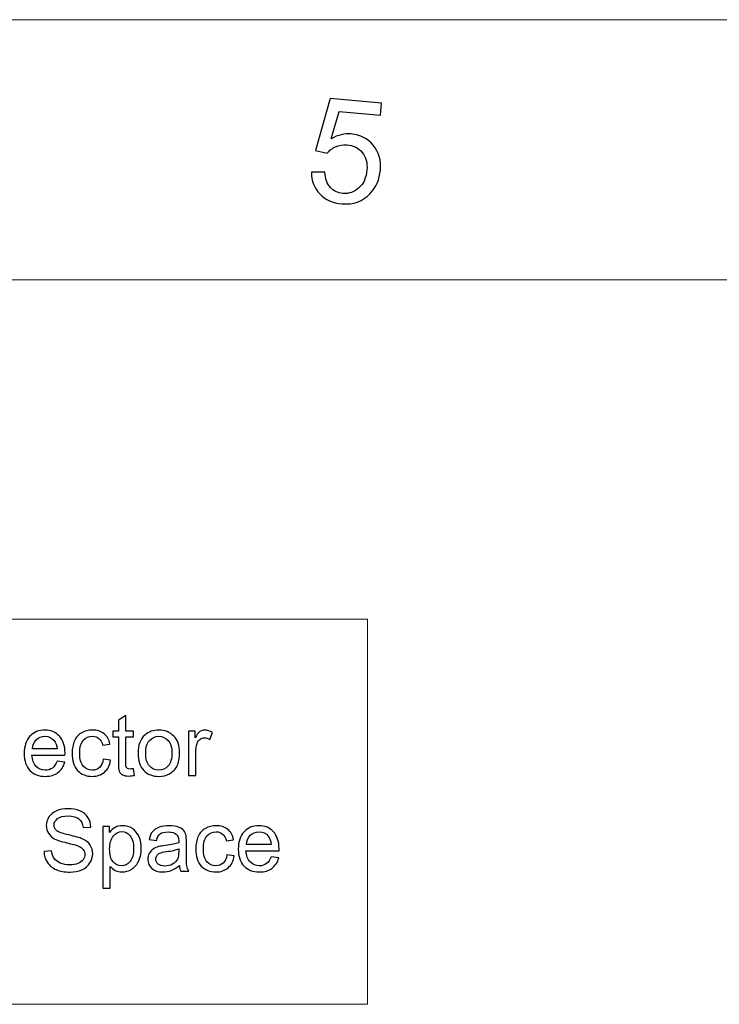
# Model space of a CAD drawing. Header units: millimetres. Extents: x -371 to 373, y -280 to 256.
# Tile 68 of 103: x -67 to -22, y 192 to 256. Entities that reach past the tile are written whole.
import ezdxf
from ezdxf.lldxf.tags import DXFTag

# ---------------------------------------------------------------- set-up
doc = ezdxf.new("R2010")
doc.units = ezdxf.units.MM
doc.header["$MEASUREMENT"] = 0
doc.layers.add('layer 1', color=7, linetype='Continuous')
tags = doc.linetypes.add('New Line2', pattern=[1, 0.5, -0.5]).pattern_tags.tags
tags[6:7] = [DXFTag(74, 4), DXFTag(75, 0), DXFTag(340, '0'), DXFTag(46, 1.0), DXFTag(50, 0.0), DXFTag(44, 0.0), DXFTag(45, 0.0)]
tags[4:5] = [DXFTag(74, 4), DXFTag(75, 0), DXFTag(340, '0'), DXFTag(46, 1.0), DXFTag(50, 0.0), DXFTag(44, 0.0), DXFTag(45, 0.0)]
tags = doc.linetypes.add('New Line3', pattern=[1, 0.5, -0.5]).pattern_tags.tags
tags[6:7] = [DXFTag(74, 4), DXFTag(75, 0), DXFTag(340, '0'), DXFTag(46, 1.0), DXFTag(50, 0.0), DXFTag(44, 0.0), DXFTag(45, 0.0)]
tags[4:5] = [DXFTag(74, 4), DXFTag(75, 0), DXFTag(340, '0'), DXFTag(46, 1.0), DXFTag(50, 0.0), DXFTag(44, 0.0), DXFTag(45, 0.0)]
tags = doc.linetypes.add('New Line4', pattern=[1, 0.5, -0.5]).pattern_tags.tags
tags[6:7] = [DXFTag(74, 4), DXFTag(75, 0), DXFTag(340, '0'), DXFTag(46, 1.0), DXFTag(50, 0.0), DXFTag(44, 0.0), DXFTag(45, 0.0)]
tags[4:5] = [DXFTag(74, 4), DXFTag(75, 0), DXFTag(340, '0'), DXFTag(46, 1.0), DXFTag(50, 0.0), DXFTag(44, 0.0), DXFTag(45, 0.0)]

msp = doc.modelspace()

# ---------------------------------------------------------------- linework, layer by layer
at = {"layer": 'layer 1', "color": 1, "lineweight": 5}
msp.add_open_spline([(-370.7019, 255.9945), (-370.7019, 255.9945), (372.7678, 255.9945), (372.7678, 255.9945)], degree=3, dxfattribs=at)
msp.add_open_spline([(-370.7019, 255.9945), (-370.7019, 255.9945), (372.7678, 255.9945), (372.7678, 255.9945)], degree=3, dxfattribs=at)
msp.add_open_spline([(-370.7019, 255.9945), (-370.7019, 255.9945), (372.7678, 255.9945), (372.7678, 255.9945)], degree=3, dxfattribs=at)
at = {"layer": 'layer 1', "color": 1}
msp.add_open_spline([(-48.1902, 246.0974), (-48.1902, 246.0974), (-47.3207, 246.0943), (-47.3207, 246.0943), (-47.3207, 246.0943), (-47.2937, 245.6687), (-47.1733, 245.3402), (-46.9589, 245.1086), (-46.9589, 245.1086), (-46.7446, 244.8771), (-46.4725, 244.7457), (-46.1439, 244.7175), (-46.1439, 244.7175), (-45.748, 244.6831), (-45.4008, 244.8021), (-45.1004, 245.0773), (-45.1004, 245.0773), (-44.7998, 245.3509), (-44.6294, 245.7344), (-44.5855, 246.2272), (-44.5855, 246.2272), (-44.5451, 246.6967), (-44.6452, 247.0783), (-44.8844, 247.3724), (-44.8844, 247.3724), (-45.1238, 247.6666), (-45.4555, 247.831), (-45.8827, 247.8682), (-45.8827, 247.8682), (-46.147, 247.8919), (-46.391, 247.853), (-46.6149, 247.7512), (-46.6149, 247.7512), (-46.8388, 247.6496), (-47.0201, 247.5086), (-47.1578, 247.327), (-47.1578, 247.327), (-47.1578, 247.327), (-47.9212, 247.4945), (-47.9212, 247.4945), (-47.9212, 247.4945), (-47.9212, 247.4945), (-46.9716, 250.8754), (-46.9716, 250.8754), (-46.9716, 250.8754), (-46.9716, 250.8754), (-43.6438, 250.5846), (-43.6438, 250.5846), (-43.6438, 250.5846), (-43.6438, 250.5846), (-43.7126, 249.7992), (-43.7126, 249.7992), (-43.7126, 249.7992), (-43.7126, 249.7992), (-46.3833, 250.0336), (-46.3833, 250.0336), (-46.3833, 250.0336), (-46.3833, 250.0336), (-46.9011, 248.2659), (-46.9011, 248.2659), (-46.9011, 248.2659), (-46.4739, 248.5115), (-46.0407, 248.6147), (-45.5996, 248.5755), (-45.5996, 248.5755), (-45.0161, 248.5242), (-44.5403, 248.2783), (-44.1742, 247.8389), (-44.1742, 247.8389), (-43.8082, 247.399), (-43.6514, 246.8611), (-43.7081, 246.224), (-43.7081, 246.224), (-43.7611, 245.6188), (-43.9833, 245.1117), (-44.3745, 244.7003), (-44.3745, 244.7003), (-44.8514, 244.1966), (-45.4603, 243.9772), (-46.2034, 244.0415), (-46.2034, 244.0415), (-46.812, 244.0948), (-47.2937, 244.3089), (-47.649, 244.6831), (-47.649, 244.6831), (-48.0041, 245.0585), (-48.184, 245.5294), (-48.1902, 246.0974)], degree=3, knots=[0, 0, 0, 0, 0.0434783, 0.0434783, 0.0434783, 0.0434783, 0.0869565, 0.0869565, 0.0869565, 0.0869565, 0.1304348, 0.1304348, 0.1304348, 0.1304348, 0.173913, 0.173913, 0.173913, 0.173913, 0.2173913, 0.2173913, 0.2173913, 0.2173913, 0.2608696, 0.2608696, 0.2608696, 0.2608696, 0.3043478, 0.3043478, 0.3043478, 0.3043478, 0.3478261, 0.3478261, 0.3478261, 0.3478261, 0.3913043, 0.3913043, 0.3913043, 0.3913043, 0.4347826, 0.4347826, 0.4347826, 0.4347826, 0.4782609, 0.4782609, 0.4782609, 0.4782609, 0.5217391, 0.5217391, 0.5217391, 0.5217391, 0.5652174, 0.5652174, 0.5652174, 0.5652174, 0.6086957, 0.6086957, 0.6086957, 0.6086957, 0.6521739, 0.6521739, 0.6521739, 0.6521739, 0.6956522, 0.6956522, 0.6956522, 0.6956522, 0.7391304, 0.7391304, 0.7391304, 0.7391304, 0.7826087, 0.7826087, 0.7826087, 0.7826087, 0.826087, 0.826087, 0.826087, 0.826087, 0.8695652, 0.8695652, 0.8695652, 0.8695652, 0.9130435, 0.9130435, 0.9130435, 0.9130435, 1, 1, 1, 1], dxfattribs=at)
msp.add_open_spline([(-48.1902, 246.0974), (-48.1902, 246.0974), (-47.3207, 246.0943), (-47.3207, 246.0943), (-47.3207, 246.0943), (-47.2937, 245.6687), (-47.1733, 245.3402), (-46.9589, 245.1086), (-46.9589, 245.1086), (-46.7446, 244.8771), (-46.4725, 244.7457), (-46.1439, 244.7175), (-46.1439, 244.7175), (-45.748, 244.6831), (-45.4008, 244.8021), (-45.1004, 245.0773), (-45.1004, 245.0773), (-44.7998, 245.3509), (-44.6294, 245.7344), (-44.5855, 246.2272), (-44.5855, 246.2272), (-44.5451, 246.6967), (-44.6452, 247.0783), (-44.8844, 247.3724), (-44.8844, 247.3724), (-45.1238, 247.6666), (-45.4555, 247.831), (-45.8827, 247.8682), (-45.8827, 247.8682), (-46.147, 247.8919), (-46.391, 247.853), (-46.6149, 247.7512), (-46.6149, 247.7512), (-46.8388, 247.6496), (-47.0201, 247.5086), (-47.1578, 247.327), (-47.1578, 247.327), (-47.1578, 247.327), (-47.9212, 247.4945), (-47.9212, 247.4945), (-47.9212, 247.4945), (-47.9212, 247.4945), (-46.9716, 250.8754), (-46.9716, 250.8754), (-46.9716, 250.8754), (-46.9716, 250.8754), (-43.6438, 250.5846), (-43.6438, 250.5846), (-43.6438, 250.5846), (-43.6438, 250.5846), (-43.7126, 249.7992), (-43.7126, 249.7992), (-43.7126, 249.7992), (-43.7126, 249.7992), (-46.3833, 250.0336), (-46.3833, 250.0336), (-46.3833, 250.0336), (-46.3833, 250.0336), (-46.9011, 248.2659), (-46.9011, 248.2659), (-46.9011, 248.2659), (-46.4739, 248.5115), (-46.0407, 248.6147), (-45.5996, 248.5755), (-45.5996, 248.5755), (-45.0161, 248.5242), (-44.5403, 248.2783), (-44.1742, 247.8389), (-44.1742, 247.8389), (-43.8082, 247.399), (-43.6514, 246.8611), (-43.7081, 246.224), (-43.7081, 246.224), (-43.7611, 245.6188), (-43.9833, 245.1117), (-44.3745, 244.7003), (-44.3745, 244.7003), (-44.8514, 244.1966), (-45.4603, 243.9772), (-46.2034, 244.0415), (-46.2034, 244.0415), (-46.812, 244.0948), (-47.2937, 244.3089), (-47.649, 244.6831), (-47.649, 244.6831), (-48.0041, 245.0585), (-48.184, 245.5294), (-48.1902, 246.0974)], degree=3, knots=[0, 0, 0, 0, 0.0434783, 0.0434783, 0.0434783, 0.0434783, 0.0869565, 0.0869565, 0.0869565, 0.0869565, 0.1304348, 0.1304348, 0.1304348, 0.1304348, 0.173913, 0.173913, 0.173913, 0.173913, 0.2173913, 0.2173913, 0.2173913, 0.2173913, 0.2608696, 0.2608696, 0.2608696, 0.2608696, 0.3043478, 0.3043478, 0.3043478, 0.3043478, 0.3478261, 0.3478261, 0.3478261, 0.3478261, 0.3913043, 0.3913043, 0.3913043, 0.3913043, 0.4347826, 0.4347826, 0.4347826, 0.4347826, 0.4782609, 0.4782609, 0.4782609, 0.4782609, 0.5217391, 0.5217391, 0.5217391, 0.5217391, 0.5652174, 0.5652174, 0.5652174, 0.5652174, 0.6086957, 0.6086957, 0.6086957, 0.6086957, 0.6521739, 0.6521739, 0.6521739, 0.6521739, 0.6956522, 0.6956522, 0.6956522, 0.6956522, 0.7391304, 0.7391304, 0.7391304, 0.7391304, 0.7826087, 0.7826087, 0.7826087, 0.7826087, 0.826087, 0.826087, 0.826087, 0.826087, 0.8695652, 0.8695652, 0.8695652, 0.8695652, 0.9130435, 0.9130435, 0.9130435, 0.9130435, 1, 1, 1, 1], dxfattribs=at)
msp.add_open_spline([(-48.1902, 246.0974), (-48.1902, 246.0974), (-47.3207, 246.0943), (-47.3207, 246.0943), (-47.3207, 246.0943), (-47.2937, 245.6687), (-47.1733, 245.3402), (-46.9589, 245.1086), (-46.9589, 245.1086), (-46.7446, 244.8771), (-46.4725, 244.7457), (-46.1439, 244.7175), (-46.1439, 244.7175), (-45.748, 244.6831), (-45.4008, 244.8021), (-45.1004, 245.0773), (-45.1004, 245.0773), (-44.7998, 245.3509), (-44.6294, 245.7344), (-44.5855, 246.2272), (-44.5855, 246.2272), (-44.5451, 246.6967), (-44.6452, 247.0783), (-44.8844, 247.3724), (-44.8844, 247.3724), (-45.1238, 247.6666), (-45.4555, 247.831), (-45.8827, 247.8682), (-45.8827, 247.8682), (-46.147, 247.8919), (-46.391, 247.853), (-46.6149, 247.7512), (-46.6149, 247.7512), (-46.8388, 247.6496), (-47.0201, 247.5086), (-47.1578, 247.327), (-47.1578, 247.327), (-47.1578, 247.327), (-47.9212, 247.4945), (-47.9212, 247.4945), (-47.9212, 247.4945), (-47.9212, 247.4945), (-46.9716, 250.8754), (-46.9716, 250.8754), (-46.9716, 250.8754), (-46.9716, 250.8754), (-43.6438, 250.5846), (-43.6438, 250.5846), (-43.6438, 250.5846), (-43.6438, 250.5846), (-43.7126, 249.7992), (-43.7126, 249.7992), (-43.7126, 249.7992), (-43.7126, 249.7992), (-46.3833, 250.0336), (-46.3833, 250.0336), (-46.3833, 250.0336), (-46.3833, 250.0336), (-46.9011, 248.2659), (-46.9011, 248.2659), (-46.9011, 248.2659), (-46.4739, 248.5115), (-46.0407, 248.6147), (-45.5996, 248.5755), (-45.5996, 248.5755), (-45.0161, 248.5242), (-44.5403, 248.2783), (-44.1742, 247.8389), (-44.1742, 247.8389), (-43.8082, 247.399), (-43.6514, 246.8611), (-43.7081, 246.224), (-43.7081, 246.224), (-43.7611, 245.6188), (-43.9833, 245.1117), (-44.3745, 244.7003), (-44.3745, 244.7003), (-44.8514, 244.1966), (-45.4603, 243.9772), (-46.2034, 244.0415), (-46.2034, 244.0415), (-46.812, 244.0948), (-47.2937, 244.3089), (-47.649, 244.6831), (-47.649, 244.6831), (-48.0041, 245.0585), (-48.184, 245.5294), (-48.1902, 246.0974)], degree=3, knots=[0, 0, 0, 0, 0.0434783, 0.0434783, 0.0434783, 0.0434783, 0.0869565, 0.0869565, 0.0869565, 0.0869565, 0.1304348, 0.1304348, 0.1304348, 0.1304348, 0.173913, 0.173913, 0.173913, 0.173913, 0.2173913, 0.2173913, 0.2173913, 0.2173913, 0.2608696, 0.2608696, 0.2608696, 0.2608696, 0.3043478, 0.3043478, 0.3043478, 0.3043478, 0.3478261, 0.3478261, 0.3478261, 0.3478261, 0.3913043, 0.3913043, 0.3913043, 0.3913043, 0.4347826, 0.4347826, 0.4347826, 0.4347826, 0.4782609, 0.4782609, 0.4782609, 0.4782609, 0.5217391, 0.5217391, 0.5217391, 0.5217391, 0.5652174, 0.5652174, 0.5652174, 0.5652174, 0.6086957, 0.6086957, 0.6086957, 0.6086957, 0.6521739, 0.6521739, 0.6521739, 0.6521739, 0.6956522, 0.6956522, 0.6956522, 0.6956522, 0.7391304, 0.7391304, 0.7391304, 0.7391304, 0.7826087, 0.7826087, 0.7826087, 0.7826087, 0.826087, 0.826087, 0.826087, 0.826087, 0.8695652, 0.8695652, 0.8695652, 0.8695652, 0.9130435, 0.9130435, 0.9130435, 0.9130435, 1, 1, 1, 1], dxfattribs=at)
at = {"layer": 'layer 1', "color": 5, "lineweight": 9}
msp.add_open_spline([(355.8708, 239.0974), (355.8708, 239.0974), (-353.8048, 239.0974), (-353.8048, 239.0974)], degree=3, dxfattribs=at)
at = {"layer": 'layer 1', "lineweight": 0}
for points in [[(-44.5471, 217.0729), (-44.5471, 217.0729), (-96.9837, 217.0729), (-96.9837, 217.0729)], [(-44.5471, 192.0729), (-44.5471, 192.0729), (-96.9837, 192.0729), (-96.9837, 192.0729)]]:
    msp.add_open_spline(points, degree=3, dxfattribs=at)
at = {"layer": 'layer 1', "linetype": 'New Line4', "lineweight": 9}
msp.add_open_spline([(-89.5471, 217.0729), (-89.5471, 217.0729), (-44.5471, 217.0729), (-44.5471, 217.0729)], degree=3, dxfattribs=at)
at = {"layer": 'layer 1', "linetype": 'New Line2', "lineweight": 9}
msp.add_open_spline([(-44.5471, 217.0729), (-44.5471, 217.0729), (-44.5471, 192.0729), (-44.5471, 192.0729)], degree=3, dxfattribs=at)
at = {"layer": 'layer 1'}
for points, knots in [([(-59.7462, 207.3671), (-59.7462, 207.3671), (-59.6795, 206.9356), (-59.6795, 206.9356), (-59.6795, 206.9356), (-59.8166, 206.9069), (-59.9397, 206.8921), (-60.0471, 206.8921), (-60.0471, 206.8921), (-60.224, 206.8921), (-60.361, 206.9199), (-60.4592, 206.9764), (-60.4592, 206.9764), (-60.5564, 207.0329), (-60.6249, 207.106), (-60.6647, 207.1977), (-60.6647, 207.1977), (-60.7046, 207.2893), (-60.724, 207.4819), (-60.724, 207.7755), (-60.724, 207.7755), (-60.724, 207.7755), (-60.724, 209.4366), (-60.724, 209.4366), (-60.724, 209.4366), (-60.724, 209.4366), (-61.0851, 209.4366), (-61.0851, 209.4366), (-61.0851, 209.4366), (-61.0851, 209.4366), (-61.0851, 209.8144), (-61.0851, 209.8144), (-61.0851, 209.8144), (-61.0851, 209.8144), (-60.724, 209.8144), (-60.724, 209.8144), (-60.724, 209.8144), (-60.724, 209.8144), (-60.724, 210.5273), (-60.724, 210.5273), (-60.724, 210.5273), (-60.724, 210.5273), (-60.2351, 210.8208), (-60.2351, 210.8208), (-60.2351, 210.8208), (-60.2351, 210.8208), (-60.2351, 209.8144), (-60.2351, 209.8144), (-60.2351, 209.8144), (-60.2351, 209.8144), (-59.7462, 209.8144), (-59.7462, 209.8144), (-59.7462, 209.8144), (-59.7462, 209.8144), (-59.7462, 209.4366), (-59.7462, 209.4366), (-59.7462, 209.4366), (-59.7462, 209.4366), (-60.2351, 209.4366), (-60.2351, 209.4366), (-60.2351, 209.4366), (-60.2351, 209.4366), (-60.2351, 207.7477), (-60.2351, 207.7477), (-60.2351, 207.7477), (-60.2351, 207.6079), (-60.2268, 207.518), (-60.2092, 207.4782), (-60.2092, 207.4782), (-60.1925, 207.4384), (-60.1647, 207.4069), (-60.1258, 207.3829), (-60.1258, 207.3829), (-60.087, 207.3597), (-60.0314, 207.3477), (-59.9592, 207.3477), (-59.9592, 207.3477), (-59.9055, 207.3477), (-59.8342, 207.3542), (-59.7462, 207.3671)], [0, 0, 0, 0, 0.047619, 0.047619, 0.047619, 0.047619, 0.0952381, 0.0952381, 0.0952381, 0.0952381, 0.1428571, 0.1428571, 0.1428571, 0.1428571, 0.1904762, 0.1904762, 0.1904762, 0.1904762, 0.2380952, 0.2380952, 0.2380952, 0.2380952, 0.2857143, 0.2857143, 0.2857143, 0.2857143, 0.3333333, 0.3333333, 0.3333333, 0.3333333, 0.3809524, 0.3809524, 0.3809524, 0.3809524, 0.4285714, 0.4285714, 0.4285714, 0.4285714, 0.4761905, 0.4761905, 0.4761905, 0.4761905, 0.5238095, 0.5238095, 0.5238095, 0.5238095, 0.5714286, 0.5714286, 0.5714286, 0.5714286, 0.6190476, 0.6190476, 0.6190476, 0.6190476, 0.6666667, 0.6666667, 0.6666667, 0.6666667, 0.7142857, 0.7142857, 0.7142857, 0.7142857, 0.7619048, 0.7619048, 0.7619048, 0.7619048, 0.8095238, 0.8095238, 0.8095238, 0.8095238, 0.8571429, 0.8571429, 0.8571429, 0.8571429, 0.9047619, 0.9047619, 0.9047619, 0.9047619, 1, 1, 1, 1]), ([(-64.7082, 207.8643), (-64.7082, 207.8643), (-64.2027, 207.7977), (-64.2027, 207.7977), (-64.2027, 207.7977), (-64.2814, 207.5042), (-64.4286, 207.2754), (-64.6434, 207.1134), (-64.6434, 207.1134), (-64.8582, 206.9514), (-65.1323, 206.8699), (-65.4666, 206.8699), (-65.4666, 206.8699), (-65.887, 206.8699), (-66.2203, 206.9995), (-66.4666, 207.2588), (-66.4666, 207.2588), (-66.7129, 207.5171), (-66.836, 207.881), (-66.836, 208.3486), (-66.836, 208.3486), (-66.836, 208.8319), (-66.712, 209.2079), (-66.4629, 209.4745), (-66.4629, 209.4745), (-66.2138, 209.7421), (-65.8907, 209.8755), (-65.4934, 209.8755), (-65.4934, 209.8755), (-65.1092, 209.8755), (-64.7953, 209.7449), (-64.5518, 209.4829), (-64.5518, 209.4829), (-64.3082, 209.2208), (-64.186, 208.8523), (-64.186, 208.3773), (-64.186, 208.3773), (-64.186, 208.3486), (-64.1869, 208.3051), (-64.1888, 208.2477), (-64.1888, 208.2477), (-64.1888, 208.2477), (-66.336, 208.2477), (-66.336, 208.2477), (-66.336, 208.2477), (-66.3175, 207.9319), (-66.2286, 207.6893), (-66.0675, 207.5217), (-66.0675, 207.5217), (-65.9073, 207.3542), (-65.7064, 207.2699), (-65.4666, 207.2699), (-65.4666, 207.2699), (-65.2879, 207.2699), (-65.1351, 207.3171), (-65.0092, 207.4116), (-65.0092, 207.4116), (-64.8823, 207.506), (-64.7823, 207.6569), (-64.7082, 207.8643)], [0, 0, 0, 0, 0.0625, 0.0625, 0.0625, 0.0625, 0.125, 0.125, 0.125, 0.125, 0.1875, 0.1875, 0.1875, 0.1875, 0.25, 0.25, 0.25, 0.25, 0.3125, 0.3125, 0.3125, 0.3125, 0.375, 0.375, 0.375, 0.375, 0.4375, 0.4375, 0.4375, 0.4375, 0.5, 0.5, 0.5, 0.5, 0.5625, 0.5625, 0.5625, 0.5625, 0.625, 0.625, 0.625, 0.625, 0.6875, 0.6875, 0.6875, 0.6875, 0.75, 0.75, 0.75, 0.75, 0.8125, 0.8125, 0.8125, 0.8125, 0.875, 0.875, 0.875, 0.875, 1, 1, 1, 1]), ([(-61.7018, 207.9866), (-61.7018, 207.9866), (-61.224, 207.9199), (-61.224, 207.9199), (-61.224, 207.9199), (-61.2768, 207.5912), (-61.4101, 207.3347), (-61.6259, 207.1486), (-61.6259, 207.1486), (-61.8416, 206.9625), (-62.1073, 206.8699), (-62.4212, 206.8699), (-62.4212, 206.8699), (-62.8148, 206.8699), (-63.1314, 206.9986), (-63.3703, 207.256), (-63.3703, 207.256), (-63.6101, 207.5134), (-63.7296, 207.8819), (-63.7296, 208.3616), (-63.7296, 208.3616), (-63.7296, 208.6727), (-63.6777, 208.944), (-63.5749, 209.1773), (-63.5749, 209.1773), (-63.4722, 209.4097), (-63.3157, 209.5847), (-63.1046, 209.7005), (-63.1046, 209.7005), (-62.8944, 209.8171), (-62.6657, 209.8755), (-62.4175, 209.8755), (-62.4175, 209.8755), (-62.1055, 209.8755), (-61.849, 209.7968), (-61.6509, 209.6384), (-61.6509, 209.6384), (-61.4518, 209.4801), (-61.324, 209.2551), (-61.2684, 208.9643), (-61.2684, 208.9643), (-61.2684, 208.9643), (-61.7407, 208.8921), (-61.7407, 208.8921), (-61.7407, 208.8921), (-61.786, 209.0856), (-61.8657, 209.231), (-61.9814, 209.3292), (-61.9814, 209.3292), (-62.0962, 209.4264), (-62.2351, 209.4755), (-62.3981, 209.4755), (-62.3981, 209.4755), (-62.6444, 209.4755), (-62.8444, 209.3875), (-62.999, 209.2116), (-62.999, 209.2116), (-63.1527, 209.0347), (-63.2296, 208.7569), (-63.2296, 208.3755), (-63.2296, 208.3755), (-63.2296, 207.9884), (-63.1555, 207.7079), (-63.0073, 207.5329), (-63.0073, 207.5329), (-62.8583, 207.3579), (-62.6648, 207.2699), (-62.4268, 207.2699), (-62.4268, 207.2699), (-62.2342, 207.2699), (-62.074, 207.3282), (-61.9462, 207.4458), (-61.9462, 207.4458), (-61.8175, 207.5625), (-61.736, 207.743), (-61.7018, 207.9866)], [0, 0, 0, 0, 0.05, 0.05, 0.05, 0.05, 0.1, 0.1, 0.1, 0.1, 0.15, 0.15, 0.15, 0.15, 0.2, 0.2, 0.2, 0.2, 0.25, 0.25, 0.25, 0.25, 0.3, 0.3, 0.3, 0.3, 0.35, 0.35, 0.35, 0.35, 0.4, 0.4, 0.4, 0.4, 0.45, 0.45, 0.45, 0.45, 0.5, 0.5, 0.5, 0.5, 0.55, 0.55, 0.55, 0.55, 0.6, 0.6, 0.6, 0.6, 0.65, 0.65, 0.65, 0.65, 0.7, 0.7, 0.7, 0.7, 0.75, 0.75, 0.75, 0.75, 0.8, 0.8, 0.8, 0.8, 0.85, 0.85, 0.85, 0.85, 0.9, 0.9, 0.9, 0.9, 1, 1, 1, 1]), ([(-59.4472, 208.3727), (-59.4472, 208.9051), (-59.299, 209.2995), (-59.0018, 209.556), (-59.0018, 209.556), (-58.7546, 209.769), (-58.4518, 209.8755), (-58.0953, 209.8755), (-58.0953, 209.8755), (-57.6999, 209.8755), (-57.3759, 209.7458), (-57.124, 209.4866), (-57.124, 209.4866), (-56.8731, 209.2282), (-56.7471, 208.8699), (-56.7471, 208.4134), (-56.7471, 208.4134), (-56.7471, 208.043), (-56.8027, 207.7523), (-56.9138, 207.5403), (-56.9138, 207.5403), (-57.0249, 207.3282), (-57.187, 207.1634), (-57.3999, 207.0458), (-57.3999, 207.0458), (-57.612, 206.9282), (-57.8444, 206.8699), (-58.0953, 206.8699), (-58.0953, 206.8699), (-58.499, 206.8699), (-58.8249, 206.9986), (-59.074, 207.2569), (-59.074, 207.2569), (-59.3231, 207.5153), (-59.4472, 207.8875), (-59.4472, 208.3727)], [0, 0, 0, 0, 0.1, 0.1, 0.1, 0.1, 0.2, 0.2, 0.2, 0.2, 0.3, 0.3, 0.3, 0.3, 0.4, 0.4, 0.4, 0.4, 0.5, 0.5, 0.5, 0.5, 0.6, 0.6, 0.6, 0.6, 0.7, 0.7, 0.7, 0.7, 0.8, 0.8, 0.8, 0.8, 1, 1, 1, 1]), ([(-56.1796, 206.931), (-56.1796, 206.931), (-56.1796, 209.8144), (-56.1796, 209.8144), (-56.1796, 209.8144), (-56.1796, 209.8144), (-55.7407, 209.8144), (-55.7407, 209.8144), (-55.7407, 209.8144), (-55.7407, 209.8144), (-55.7407, 209.3727), (-55.7407, 209.3727), (-55.7407, 209.3727), (-55.6287, 209.5773), (-55.525, 209.7125), (-55.4296, 209.7773), (-55.4296, 209.7773), (-55.3342, 209.8431), (-55.2296, 209.8755), (-55.1157, 209.8755), (-55.1157, 209.8755), (-54.9509, 209.8755), (-54.7833, 209.8236), (-54.6129, 209.7208), (-54.6129, 209.7208), (-54.6129, 209.7208), (-54.787, 209.2699), (-54.787, 209.2699), (-54.787, 209.2699), (-54.9055, 209.3366), (-55.024, 209.3699), (-55.1425, 209.3699), (-55.1425, 209.3699), (-55.249, 209.3699), (-55.3444, 209.3375), (-55.4287, 209.2736), (-55.4287, 209.2736), (-55.5129, 209.2097), (-55.5731, 209.1208), (-55.6092, 209.0069), (-55.6092, 209.0069), (-55.6638, 208.8338), (-55.6907, 208.644), (-55.6907, 208.4375), (-55.6907, 208.4375), (-55.6907, 208.4375), (-55.6907, 206.931), (-55.6907, 206.931), (-55.6907, 206.931), (-55.6907, 206.931), (-56.1796, 206.931), (-56.1796, 206.931)], [0, 0, 0, 0, 0.0714286, 0.0714286, 0.0714286, 0.0714286, 0.1428571, 0.1428571, 0.1428571, 0.1428571, 0.2142857, 0.2142857, 0.2142857, 0.2142857, 0.2857143, 0.2857143, 0.2857143, 0.2857143, 0.3571429, 0.3571429, 0.3571429, 0.3571429, 0.4285714, 0.4285714, 0.4285714, 0.4285714, 0.5, 0.5, 0.5, 0.5, 0.5714286, 0.5714286, 0.5714286, 0.5714286, 0.6428571, 0.6428571, 0.6428571, 0.6428571, 0.7142857, 0.7142857, 0.7142857, 0.7142857, 0.7857143, 0.7857143, 0.7857143, 0.7857143, 0.8571429, 0.8571429, 0.8571429, 0.8571429, 1, 1, 1, 1]), ([(-66.3083, 208.6477), (-66.3083, 208.6477), (-64.7027, 208.6477), (-64.7027, 208.6477), (-64.7027, 208.6477), (-64.724, 208.8903), (-64.786, 209.0718), (-64.887, 209.1931), (-64.887, 209.1931), (-65.0416, 209.381), (-65.2434, 209.4755), (-65.4907, 209.4755), (-65.4907, 209.4755), (-65.7147, 209.4755), (-65.9027, 209.4005), (-66.0555, 209.2505), (-66.0555, 209.2505), (-66.2073, 209.1005), (-66.2916, 208.8995), (-66.3083, 208.6477)], [0, 0, 0, 0, 0.1666667, 0.1666667, 0.1666667, 0.1666667, 0.3333333, 0.3333333, 0.3333333, 0.3333333, 0.5, 0.5, 0.5, 0.5, 0.6666667, 0.6666667, 0.6666667, 0.6666667, 1, 1, 1, 1]), ([(-58.9472, 208.3718), (-58.9472, 208.0032), (-58.8666, 207.7273), (-58.7055, 207.5449), (-58.7055, 207.5449), (-58.5435, 207.3616), (-58.3407, 207.2699), (-58.0953, 207.2699), (-58.0953, 207.2699), (-57.8527, 207.2699), (-57.6509, 207.3616), (-57.4888, 207.5458), (-57.4888, 207.5458), (-57.3277, 207.7301), (-57.2471, 208.0106), (-57.2471, 208.3875), (-57.2471, 208.3875), (-57.2471, 208.7431), (-57.3286, 209.0125), (-57.4907, 209.1949), (-57.4907, 209.1949), (-57.6527, 209.3782), (-57.8546, 209.4699), (-58.0953, 209.4699), (-58.0953, 209.4699), (-58.3407, 209.4699), (-58.5435, 209.3792), (-58.7055, 209.1968), (-58.7055, 209.1968), (-58.8666, 209.0143), (-58.9472, 208.7393), (-58.9472, 208.3718)], [0, 0, 0, 0, 0.1111111, 0.1111111, 0.1111111, 0.1111111, 0.2222222, 0.2222222, 0.2222222, 0.2222222, 0.3333333, 0.3333333, 0.3333333, 0.3333333, 0.4444444, 0.4444444, 0.4444444, 0.4444444, 0.5555556, 0.5555556, 0.5555556, 0.5555556, 0.6666667, 0.6666667, 0.6666667, 0.6666667, 0.7777778, 0.7777778, 0.7777778, 0.7777778, 1, 1, 1, 1]), ([(-65.5517, 202.0022), (-65.5517, 202.0022), (-65.0573, 202.0466), (-65.0573, 202.0466), (-65.0573, 202.0466), (-65.0341, 201.8466), (-64.9795, 201.6827), (-64.8934, 201.554), (-64.8934, 201.554), (-64.8073, 201.4263), (-64.674, 201.3226), (-64.4934, 201.2429), (-64.4934, 201.2429), (-64.3128, 201.1642), (-64.1091, 201.1244), (-63.8832, 201.1244), (-63.8832, 201.1244), (-63.6823, 201.1244), (-63.5054, 201.154), (-63.3517, 201.2142), (-63.3517, 201.2142), (-63.198, 201.2744), (-63.0841, 201.3568), (-63.0091, 201.4614), (-63.0091, 201.4614), (-62.9341, 201.5661), (-62.8962, 201.68), (-62.8962, 201.8022), (-62.8962, 201.8022), (-62.8962, 201.9263), (-62.9323, 202.0346), (-63.0045, 202.1281), (-63.0045, 202.1281), (-63.0767, 202.2207), (-63.1962, 202.2985), (-63.3628, 202.3624), (-63.3628, 202.3624), (-63.4693, 202.4031), (-63.7054, 202.4679), (-64.0712, 202.5559), (-64.0712, 202.5559), (-64.4369, 202.6439), (-64.6925, 202.7263), (-64.8388, 202.804), (-64.8388, 202.804), (-65.0286, 202.904), (-65.1693, 203.0281), (-65.2619, 203.1753), (-65.2619, 203.1753), (-65.3554, 203.3226), (-65.4017, 203.4883), (-65.4017, 203.6707), (-65.4017, 203.6707), (-65.4017, 203.8726), (-65.3443, 204.0605), (-65.2304, 204.2346), (-65.2304, 204.2346), (-65.1166, 204.4096), (-64.9508, 204.542), (-64.7314, 204.6328), (-64.7314, 204.6328), (-64.5128, 204.7235), (-64.2693, 204.7689), (-64.0017, 204.7689), (-64.0017, 204.7689), (-63.7073, 204.7689), (-63.4471, 204.7217), (-63.2221, 204.6263), (-63.2221, 204.6263), (-62.9971, 204.5318), (-62.8239, 204.392), (-62.7026, 204.2068), (-62.7026, 204.2068), (-62.5813, 204.0226), (-62.5165, 203.8133), (-62.5073, 203.58), (-62.5073, 203.58), (-62.5073, 203.58), (-63.0128, 203.5411), (-63.0128, 203.5411), (-63.0128, 203.5411), (-63.0397, 203.792), (-63.1314, 203.9818), (-63.2878, 204.1096), (-63.2878, 204.1096), (-63.4443, 204.2383), (-63.6758, 204.3022), (-63.9814, 204.3022), (-63.9814, 204.3022), (-64.2999, 204.3022), (-64.5323, 204.2439), (-64.6777, 204.1272), (-64.6777, 204.1272), (-64.823, 204.0105), (-64.8962, 203.8698), (-64.8962, 203.705), (-64.8962, 203.705), (-64.8962, 203.5624), (-64.8443, 203.4448), (-64.7416, 203.3522), (-64.7416, 203.3522), (-64.6397, 203.2605), (-64.3758, 203.1652), (-63.948, 203.0689), (-63.948, 203.0689), (-63.5202, 202.9716), (-63.2267, 202.8874), (-63.0675, 202.8152), (-63.0675, 202.8152), (-62.8369, 202.7087), (-62.6656, 202.5744), (-62.5554, 202.4105), (-62.5554, 202.4105), (-62.4452, 202.2476), (-62.3906, 202.0596), (-62.3906, 201.8466), (-62.3906, 201.8466), (-62.3906, 201.6346), (-62.4508, 201.4364), (-62.5721, 201.2494), (-62.5721, 201.2494), (-62.6934, 201.0624), (-62.8665, 200.917), (-63.0934, 200.8133), (-63.0934, 200.8133), (-63.3202, 200.7096), (-63.5749, 200.6577), (-63.8591, 200.6577), (-63.8591, 200.6577), (-64.2184, 200.6577), (-64.5193, 200.7105), (-64.7619, 200.8151), (-64.7619, 200.8151), (-65.0054, 200.9198), (-65.1953, 201.0772), (-65.3332, 201.2883), (-65.3332, 201.2883), (-65.4721, 201.4985), (-65.5443, 201.7364), (-65.5517, 202.0022)], [0, 0, 0, 0, 0.0277778, 0.0277778, 0.0277778, 0.0277778, 0.0555556, 0.0555556, 0.0555556, 0.0555556, 0.0833333, 0.0833333, 0.0833333, 0.0833333, 0.1111111, 0.1111111, 0.1111111, 0.1111111, 0.1388889, 0.1388889, 0.1388889, 0.1388889, 0.1666667, 0.1666667, 0.1666667, 0.1666667, 0.1944444, 0.1944444, 0.1944444, 0.1944444, 0.2222222, 0.2222222, 0.2222222, 0.2222222, 0.25, 0.25, 0.25, 0.25, 0.2777778, 0.2777778, 0.2777778, 0.2777778, 0.3055556, 0.3055556, 0.3055556, 0.3055556, 0.3333333, 0.3333333, 0.3333333, 0.3333333, 0.3611111, 0.3611111, 0.3611111, 0.3611111, 0.3888889, 0.3888889, 0.3888889, 0.3888889, 0.4166667, 0.4166667, 0.4166667, 0.4166667, 0.4444444, 0.4444444, 0.4444444, 0.4444444, 0.4722222, 0.4722222, 0.4722222, 0.4722222, 0.5, 0.5, 0.5, 0.5, 0.5277778, 0.5277778, 0.5277778, 0.5277778, 0.5555556, 0.5555556, 0.5555556, 0.5555556, 0.5833333, 0.5833333, 0.5833333, 0.5833333, 0.6111111, 0.6111111, 0.6111111, 0.6111111, 0.6388889, 0.6388889, 0.6388889, 0.6388889, 0.6666667, 0.6666667, 0.6666667, 0.6666667, 0.6944444, 0.6944444, 0.6944444, 0.6944444, 0.7222222, 0.7222222, 0.7222222, 0.7222222, 0.75, 0.75, 0.75, 0.75, 0.7777778, 0.7777778, 0.7777778, 0.7777778, 0.8055556, 0.8055556, 0.8055556, 0.8055556, 0.8333333, 0.8333333, 0.8333333, 0.8333333, 0.8611111, 0.8611111, 0.8611111, 0.8611111, 0.8888889, 0.8888889, 0.8888889, 0.8888889, 0.9166667, 0.9166667, 0.9166667, 0.9166667, 0.9444444, 0.9444444, 0.9444444, 0.9444444, 1, 1, 1, 1]), ([(-61.735, 199.6188), (-61.735, 199.6188), (-61.735, 203.6078), (-61.735, 203.6078), (-61.735, 203.6078), (-61.735, 203.6078), (-61.2906, 203.6078), (-61.2906, 203.6078), (-61.2906, 203.6078), (-61.2906, 203.6078), (-61.2906, 203.229), (-61.2906, 203.229), (-61.2906, 203.229), (-61.186, 203.3753), (-61.0674, 203.4855), (-60.935, 203.5587), (-60.935, 203.5587), (-60.8035, 203.6318), (-60.6434, 203.6689), (-60.4554, 203.6689), (-60.4554, 203.6689), (-60.2091, 203.6689), (-59.9924, 203.6059), (-59.8045, 203.4791), (-59.8045, 203.4791), (-59.6165, 203.3531), (-59.4748, 203.1744), (-59.3785, 202.9448), (-59.3785, 202.9448), (-59.2832, 202.7142), (-59.235, 202.4624), (-59.235, 202.1874), (-59.235, 202.1874), (-59.235, 201.8939), (-59.2878, 201.629), (-59.3933, 201.3929), (-59.3933, 201.3929), (-59.4989, 201.1577), (-59.6526, 200.9772), (-59.8545, 200.8513), (-59.8545, 200.8513), (-60.0554, 200.7263), (-60.2674, 200.6633), (-60.4897, 200.6633), (-60.4897, 200.6633), (-60.6526, 200.6633), (-60.7989, 200.6975), (-60.9276, 200.7661), (-60.9276, 200.7661), (-61.0572, 200.8346), (-61.1628, 200.9207), (-61.2461, 201.0253), (-61.2461, 201.0253), (-61.2461, 201.0253), (-61.2461, 199.6188), (-61.2461, 199.6188), (-61.2461, 199.6188), (-61.2461, 199.6188), (-61.735, 199.6188), (-61.735, 199.6188)], [0, 0, 0, 0, 0.0625, 0.0625, 0.0625, 0.0625, 0.125, 0.125, 0.125, 0.125, 0.1875, 0.1875, 0.1875, 0.1875, 0.25, 0.25, 0.25, 0.25, 0.3125, 0.3125, 0.3125, 0.3125, 0.375, 0.375, 0.375, 0.375, 0.4375, 0.4375, 0.4375, 0.4375, 0.5, 0.5, 0.5, 0.5, 0.5625, 0.5625, 0.5625, 0.5625, 0.625, 0.625, 0.625, 0.625, 0.6875, 0.6875, 0.6875, 0.6875, 0.75, 0.75, 0.75, 0.75, 0.8125, 0.8125, 0.8125, 0.8125, 0.875, 0.875, 0.875, 0.875, 1, 1, 1, 1]), ([(-61.2906, 202.1485), (-61.2906, 201.779), (-61.2156, 201.5059), (-61.0665, 201.329), (-61.0665, 201.329), (-60.9165, 201.1522), (-60.735, 201.0633), (-60.5221, 201.0633), (-60.5221, 201.0633), (-60.3054, 201.0633), (-60.1202, 201.155), (-59.9665, 201.3383), (-59.9665, 201.3383), (-59.8119, 201.5216), (-59.735, 201.805), (-59.735, 202.1892), (-59.735, 202.1892), (-59.735, 202.5559), (-59.81, 202.83), (-59.9609, 203.0124), (-59.9609, 203.0124), (-60.1119, 203.1948), (-60.2915, 203.2855), (-60.5008, 203.2855), (-60.5008, 203.2855), (-60.7082, 203.2855), (-60.8915, 203.1883), (-61.0508, 202.9948), (-61.0508, 202.9948), (-61.211, 202.8003), (-61.2906, 202.5189), (-61.2906, 202.1485)], [0, 0, 0, 0, 0.1111111, 0.1111111, 0.1111111, 0.1111111, 0.2222222, 0.2222222, 0.2222222, 0.2222222, 0.3333333, 0.3333333, 0.3333333, 0.3333333, 0.4444444, 0.4444444, 0.4444444, 0.4444444, 0.5555556, 0.5555556, 0.5555556, 0.5555556, 0.6666667, 0.6666667, 0.6666667, 0.6666667, 0.7777778, 0.7777778, 0.7777778, 0.7777778, 1, 1, 1, 1]), ([(-56.7619, 201.0855), (-56.9434, 200.9309), (-57.1184, 200.8225), (-57.286, 200.7587), (-57.286, 200.7587), (-57.4536, 200.6948), (-57.6332, 200.6633), (-57.8258, 200.6633), (-57.8258, 200.6633), (-58.1424, 200.6633), (-58.386, 200.7401), (-58.5563, 200.8948), (-58.5563, 200.8948), (-58.7267, 201.0485), (-58.8119, 201.2457), (-58.8119, 201.4855), (-58.8119, 201.4855), (-58.8119, 201.6263), (-58.7795, 201.755), (-58.7156, 201.8716), (-58.7156, 201.8716), (-58.6508, 201.9883), (-58.5665, 202.0809), (-58.4628, 202.1513), (-58.4628, 202.1513), (-58.3582, 202.2216), (-58.2415, 202.2753), (-58.111, 202.3114), (-58.111, 202.3114), (-58.0147, 202.3364), (-57.8693, 202.3605), (-57.6758, 202.3846), (-57.6758, 202.3846), (-57.2813, 202.4309), (-56.9897, 202.4874), (-56.8035, 202.5522), (-56.8035, 202.5522), (-56.8017, 202.6189), (-56.8008, 202.6615), (-56.8008, 202.679), (-56.8008, 202.679), (-56.8008, 202.8772), (-56.8471, 203.017), (-56.9397, 203.0985), (-56.9397, 203.0985), (-57.0647, 203.2087), (-57.2508, 203.2633), (-57.4971, 203.2633), (-57.4971, 203.2633), (-57.7276, 203.2633), (-57.898, 203.2226), (-58.0073, 203.142), (-58.0073, 203.142), (-58.1174, 203.0615), (-58.198, 202.9189), (-58.2508, 202.7133), (-58.2508, 202.7133), (-58.2508, 202.7133), (-58.7286, 202.78), (-58.7286, 202.78), (-58.7286, 202.78), (-58.685, 202.9846), (-58.6137, 203.1503), (-58.5137, 203.2763), (-58.5137, 203.2763), (-58.4137, 203.4022), (-58.2693, 203.4985), (-58.0804, 203.567), (-58.0804, 203.567), (-57.8924, 203.6346), (-57.673, 203.6689), (-57.4249, 203.6689), (-57.4249, 203.6689), (-57.1786, 203.6689), (-56.9776, 203.6402), (-56.823, 203.5818), (-56.823, 203.5818), (-56.6693, 203.5235), (-56.5554, 203.4513), (-56.4832, 203.3633), (-56.4832, 203.3633), (-56.411, 203.2753), (-56.36, 203.1642), (-56.3304, 203.03), (-56.3304, 203.03), (-56.3147, 202.9466), (-56.3063, 202.7966), (-56.3063, 202.5809), (-56.3063, 202.5809), (-56.3063, 202.5809), (-56.3063, 201.9327), (-56.3063, 201.9327), (-56.3063, 201.9327), (-56.3063, 201.48), (-56.2961, 201.1938), (-56.2758, 201.0726), (-56.2758, 201.0726), (-56.2563, 200.9513), (-56.2156, 200.8355), (-56.1563, 200.7244), (-56.1563, 200.7244), (-56.1563, 200.7244), (-56.6674, 200.7244), (-56.6674, 200.7244), (-56.6674, 200.7244), (-56.7165, 200.8272), (-56.748, 200.9475), (-56.7619, 201.0855)], [0, 0, 0, 0, 0.0357143, 0.0357143, 0.0357143, 0.0357143, 0.0714286, 0.0714286, 0.0714286, 0.0714286, 0.1071429, 0.1071429, 0.1071429, 0.1071429, 0.1428571, 0.1428571, 0.1428571, 0.1428571, 0.1785714, 0.1785714, 0.1785714, 0.1785714, 0.2142857, 0.2142857, 0.2142857, 0.2142857, 0.25, 0.25, 0.25, 0.25, 0.2857143, 0.2857143, 0.2857143, 0.2857143, 0.3214286, 0.3214286, 0.3214286, 0.3214286, 0.3571429, 0.3571429, 0.3571429, 0.3571429, 0.3928571, 0.3928571, 0.3928571, 0.3928571, 0.4285714, 0.4285714, 0.4285714, 0.4285714, 0.4642857, 0.4642857, 0.4642857, 0.4642857, 0.5, 0.5, 0.5, 0.5, 0.5357143, 0.5357143, 0.5357143, 0.5357143, 0.5714286, 0.5714286, 0.5714286, 0.5714286, 0.6071429, 0.6071429, 0.6071429, 0.6071429, 0.6428571, 0.6428571, 0.6428571, 0.6428571, 0.6785714, 0.6785714, 0.6785714, 0.6785714, 0.7142857, 0.7142857, 0.7142857, 0.7142857, 0.75, 0.75, 0.75, 0.75, 0.7857143, 0.7857143, 0.7857143, 0.7857143, 0.8214286, 0.8214286, 0.8214286, 0.8214286, 0.8571429, 0.8571429, 0.8571429, 0.8571429, 0.8928571, 0.8928571, 0.8928571, 0.8928571, 0.9285714, 0.9285714, 0.9285714, 0.9285714, 1, 1, 1, 1]), ([(-53.6721, 201.78), (-53.6721, 201.78), (-53.1943, 201.7133), (-53.1943, 201.7133), (-53.1943, 201.7133), (-53.2471, 201.3846), (-53.3804, 201.1281), (-53.5962, 200.942), (-53.5962, 200.942), (-53.8119, 200.7559), (-54.0776, 200.6633), (-54.3915, 200.6633), (-54.3915, 200.6633), (-54.7851, 200.6633), (-55.1017, 200.792), (-55.3406, 201.0494), (-55.3406, 201.0494), (-55.5804, 201.3068), (-55.6999, 201.6753), (-55.6999, 202.155), (-55.6999, 202.155), (-55.6999, 202.4661), (-55.648, 202.7374), (-55.5452, 202.9707), (-55.5452, 202.9707), (-55.4425, 203.2031), (-55.286, 203.3781), (-55.0749, 203.4939), (-55.0749, 203.4939), (-54.8647, 203.6105), (-54.636, 203.6689), (-54.3878, 203.6689), (-54.3878, 203.6689), (-54.0758, 203.6689), (-53.8193, 203.5902), (-53.6212, 203.4318), (-53.6212, 203.4318), (-53.4221, 203.2735), (-53.2943, 203.0485), (-53.2387, 202.7577), (-53.2387, 202.7577), (-53.2387, 202.7577), (-53.711, 202.6855), (-53.711, 202.6855), (-53.711, 202.6855), (-53.7563, 202.879), (-53.836, 203.0244), (-53.9517, 203.1226), (-53.9517, 203.1226), (-54.0665, 203.2198), (-54.2054, 203.2689), (-54.3684, 203.2689), (-54.3684, 203.2689), (-54.6147, 203.2689), (-54.8147, 203.1809), (-54.9693, 203.005), (-54.9693, 203.005), (-55.123, 202.8281), (-55.1999, 202.5503), (-55.1999, 202.1689), (-55.1999, 202.1689), (-55.1999, 201.7818), (-55.1258, 201.5013), (-54.9776, 201.3263), (-54.9776, 201.3263), (-54.8286, 201.1513), (-54.6351, 201.0633), (-54.3971, 201.0633), (-54.3971, 201.0633), (-54.2045, 201.0633), (-54.0443, 201.1216), (-53.9165, 201.2392), (-53.9165, 201.2392), (-53.7878, 201.3559), (-53.7063, 201.5364), (-53.6721, 201.78)], [0, 0, 0, 0, 0.05, 0.05, 0.05, 0.05, 0.1, 0.1, 0.1, 0.1, 0.15, 0.15, 0.15, 0.15, 0.2, 0.2, 0.2, 0.2, 0.25, 0.25, 0.25, 0.25, 0.3, 0.3, 0.3, 0.3, 0.35, 0.35, 0.35, 0.35, 0.4, 0.4, 0.4, 0.4, 0.45, 0.45, 0.45, 0.45, 0.5, 0.5, 0.5, 0.5, 0.55, 0.55, 0.55, 0.55, 0.6, 0.6, 0.6, 0.6, 0.65, 0.65, 0.65, 0.65, 0.7, 0.7, 0.7, 0.7, 0.75, 0.75, 0.75, 0.75, 0.8, 0.8, 0.8, 0.8, 0.85, 0.85, 0.85, 0.85, 0.9, 0.9, 0.9, 0.9, 1, 1, 1, 1]), ([(-50.8109, 201.6577), (-50.8109, 201.6577), (-50.3054, 201.5911), (-50.3054, 201.5911), (-50.3054, 201.5911), (-50.3841, 201.2976), (-50.5313, 201.0688), (-50.7461, 200.9068), (-50.7461, 200.9068), (-50.9609, 200.7448), (-51.235, 200.6633), (-51.5693, 200.6633), (-51.5693, 200.6633), (-51.9897, 200.6633), (-52.323, 200.7929), (-52.5693, 201.0522), (-52.5693, 201.0522), (-52.8156, 201.3105), (-52.9387, 201.6744), (-52.9387, 202.142), (-52.9387, 202.142), (-52.9387, 202.6253), (-52.8147, 203.0013), (-52.5656, 203.2679), (-52.5656, 203.2679), (-52.3165, 203.5355), (-51.9934, 203.6689), (-51.5961, 203.6689), (-51.5961, 203.6689), (-51.2119, 203.6689), (-50.898, 203.5383), (-50.6545, 203.2763), (-50.6545, 203.2763), (-50.4109, 203.0142), (-50.2887, 202.6457), (-50.2887, 202.1707), (-50.2887, 202.1707), (-50.2887, 202.142), (-50.2896, 202.0985), (-50.2915, 202.0411), (-50.2915, 202.0411), (-50.2915, 202.0411), (-52.4387, 202.0411), (-52.4387, 202.0411), (-52.4387, 202.0411), (-52.4202, 201.7253), (-52.3313, 201.4827), (-52.1702, 201.3151), (-52.1702, 201.3151), (-52.01, 201.1476), (-51.8091, 201.0633), (-51.5693, 201.0633), (-51.5693, 201.0633), (-51.3906, 201.0633), (-51.2378, 201.1105), (-51.1119, 201.205), (-51.1119, 201.205), (-50.985, 201.2994), (-50.885, 201.4503), (-50.8109, 201.6577)], [0, 0, 0, 0, 0.0625, 0.0625, 0.0625, 0.0625, 0.125, 0.125, 0.125, 0.125, 0.1875, 0.1875, 0.1875, 0.1875, 0.25, 0.25, 0.25, 0.25, 0.3125, 0.3125, 0.3125, 0.3125, 0.375, 0.375, 0.375, 0.375, 0.4375, 0.4375, 0.4375, 0.4375, 0.5, 0.5, 0.5, 0.5, 0.5625, 0.5625, 0.5625, 0.5625, 0.625, 0.625, 0.625, 0.625, 0.6875, 0.6875, 0.6875, 0.6875, 0.75, 0.75, 0.75, 0.75, 0.8125, 0.8125, 0.8125, 0.8125, 0.875, 0.875, 0.875, 0.875, 1, 1, 1, 1]), ([(-52.411, 202.4411), (-52.411, 202.4411), (-50.8054, 202.4411), (-50.8054, 202.4411), (-50.8054, 202.4411), (-50.8267, 202.6837), (-50.8887, 202.8652), (-50.9897, 202.9865), (-50.9897, 202.9865), (-51.1443, 203.1744), (-51.3461, 203.2689), (-51.5934, 203.2689), (-51.5934, 203.2689), (-51.8174, 203.2689), (-52.0054, 203.1939), (-52.1582, 203.0439), (-52.1582, 203.0439), (-52.31, 202.8939), (-52.3943, 202.6929), (-52.411, 202.4411)], [0, 0, 0, 0, 0.1666667, 0.1666667, 0.1666667, 0.1666667, 0.3333333, 0.3333333, 0.3333333, 0.3333333, 0.5, 0.5, 0.5, 0.5, 0.6666667, 0.6666667, 0.6666667, 0.6666667, 1, 1, 1, 1]), ([(-56.8008, 202.1689), (-56.9786, 202.0966), (-57.2452, 202.0355), (-57.6008, 201.9855), (-57.6008, 201.9855), (-57.8026, 201.9568), (-57.9452, 201.9244), (-58.0286, 201.8883), (-58.0286, 201.8883), (-58.1119, 201.8522), (-58.1758, 201.7994), (-58.2212, 201.7309), (-58.2212, 201.7309), (-58.2665, 201.6614), (-58.2897, 201.5846), (-58.2897, 201.4994), (-58.2897, 201.4994), (-58.2897, 201.3707), (-58.2406, 201.2624), (-58.1415, 201.1763), (-58.1415, 201.1763), (-58.0424, 201.0901), (-57.898, 201.0466), (-57.7082, 201.0466), (-57.7082, 201.0466), (-57.5202, 201.0466), (-57.3526, 201.0874), (-57.2054, 201.1698), (-57.2054, 201.1698), (-57.0591, 201.2513), (-56.9508, 201.3633), (-56.8823, 201.505), (-56.8823, 201.505), (-56.8295, 201.6151), (-56.8035, 201.7772), (-56.8035, 201.9911), (-56.8035, 201.9911), (-56.8035, 201.9911), (-56.8008, 202.1689), (-56.8008, 202.1689)], [0, 0, 0, 0, 0.0909091, 0.0909091, 0.0909091, 0.0909091, 0.1818182, 0.1818182, 0.1818182, 0.1818182, 0.2727273, 0.2727273, 0.2727273, 0.2727273, 0.3636364, 0.3636364, 0.3636364, 0.3636364, 0.4545455, 0.4545455, 0.4545455, 0.4545455, 0.5454545, 0.5454545, 0.5454545, 0.5454545, 0.6363636, 0.6363636, 0.6363636, 0.6363636, 0.7272727, 0.7272727, 0.7272727, 0.7272727, 0.8181818, 0.8181818, 0.8181818, 0.8181818, 1, 1, 1, 1])]:
    msp.add_open_spline(points, degree=3, knots=knots, dxfattribs=at)
at = {"layer": 'layer 1', "linetype": 'New Line3', "lineweight": 9}
msp.add_open_spline([(-44.5471, 192.0729), (-44.5471, 192.0729), (-89.5471, 192.0729), (-89.5471, 192.0729)], degree=3, dxfattribs=at)

doc.saveas('drawing.dxf')
